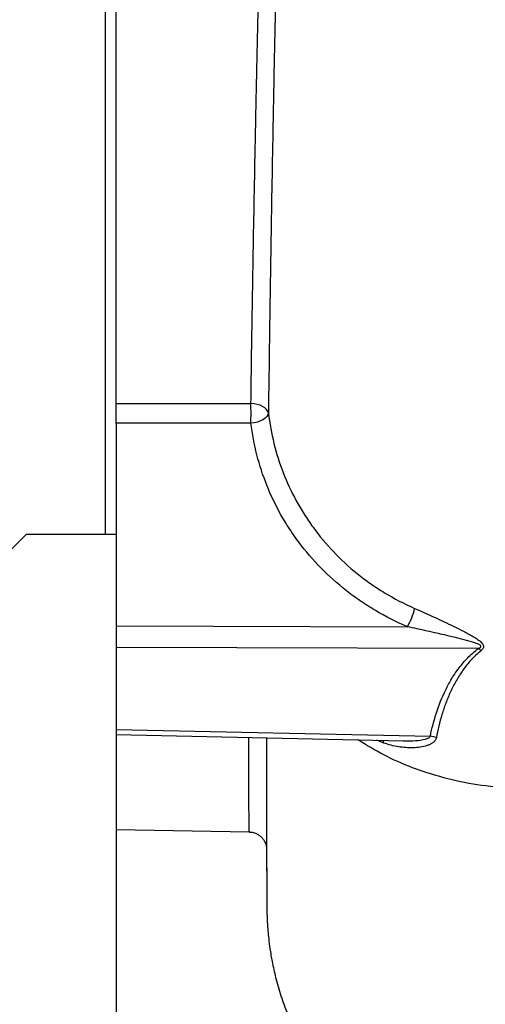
# Model space of a CAD drawing. Header units: millimetres. Extents: x 785 to 5091, y 1649 to 3849.
# Tile 7 of 13: x 4343 to 4603, y 1956 to 2506. Entities that reach past the tile are written whole.
import ezdxf

# ---------------------------------------------------------------- set-up
doc = ezdxf.new("R2010")
doc.units = ezdxf.units.MM
doc.header["$LTSCALE"] = 2

msp = doc.modelspace()

# ---------------------------------------------------------------- linework, layer by layer
at = {"color": 7, "linetype": 'Continuous', "lineweight": 25}
for p, q in [((4397.1261965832, 2291.6585165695), (4397.1261965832, 3243.7289088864)), ((4391.1261965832, 3239.8797088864), (4391.1261965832, 2218.7289088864)), ((4397.1261965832, 2280.6590090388), (4397.1261965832, 2218.7289088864)), ((4347.1261965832, 2218.7289088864), (4307.1261965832, 2178.7289088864)), ((4347.1261965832, 2218.7289088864), (4397.1261965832, 2218.7289088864)), ((4397.1261965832, 2218.7289088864), (4397.1261965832, 1688.7289088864)), ((4397.1261965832, 2167.4694644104), (4559.6244766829, 2167.0028036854)), ((4599.1925775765, 2154.8199431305), (4397.1261965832, 2155.4002350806)), ((4397.1261965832, 2109.6816821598), (4572.4549154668, 2105.8571665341)), ((4397.1261965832, 2106.7531011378), (4557.2180204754, 2103.2609540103)), ((4397.1261965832, 2053.7289088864), (4471.3341382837, 2052.4336044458))]:
    msp.add_line(p, q, dxfattribs=at)
at = {"color": 8, "linetype": 'Continuous', "lineweight": 25}
msp.add_line((4546.420122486, 2102.0589744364), (4542.6385673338, 2103.5789814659), dxfattribs=at)
at = {"color": 7, "linetype": 'Continuous', "lineweight": 25, "flags": 128}
for points in [[(4397.1261965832, 2291.6585165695), (4417.1218666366, 2291.6304210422), (4472.3802392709, 2291.5532188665)], [(4482.1330541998, 2286.1996936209), (4481.7605707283, 2287.2511788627), (4481.0822591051, 2288.2486743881), (4480.1198304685, 2289.1602527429), (4478.9040898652, 2289.9567364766), (4477.4739502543, 2290.6126320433), (4475.875186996, 2291.1069457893), (4474.1589726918, 2291.4238559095), (4472.3802392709, 2291.5532188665)], [(4482.1330541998, 2286.1996936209), (4481.855266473, 2285.2474410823), (4481.2407233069, 2284.306250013), (4480.3108713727, 2283.4089666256), (4479.0981611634, 2282.5869048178), (4477.6449145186, 2281.8687533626), (4476.0018476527, 2281.2795747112), (4474.2263012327, 2280.8399303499), (4472.3802392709, 2280.5651632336)], [(4472.3802392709, 2280.5651632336), (4439.1508102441, 2280.6064580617), (4397.1261965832, 2280.6590090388)]]:
    msp.add_lwpolyline(points, dxfattribs=at)
at = {"color": 8, "linetype": 'Continuous', "lineweight": 25, "flags": 128}
msp.add_lwpolyline([(4546.420122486, 2102.0589744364), (4546.1711476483, 2103.2669354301), (4546.0966529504, 2103.5035488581)], dxfattribs=at)
at = {"color": 7, "linetype": 'Continuous', "lineweight": 25}
for centre, radius, start, end in [((4041.8393387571, 2286.0591910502), 430.5759530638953, 359.2689021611, 0.7310978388), ((4527.4222768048, 2185.6573600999), 37.21524085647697, 329.9165243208, 346.9562380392), ((4590.9885302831, 2142.6304288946), 14.69321779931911, 48.4966130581, 56.057815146), ((4570.8842788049, 2091.7884694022), 14.15609898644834, 69.7246994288, 83.6298470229)]:
    msp.add_arc(centre, radius, start, end, dxfattribs=at)
for points, knots in [([(4472.380239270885, 2291.553218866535), (4472.626733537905, 2310.151885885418), (4472.913008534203, 2329.375665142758), (4473.560819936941, 2369.025837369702), (4473.922379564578, 2389.45238174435), (4474.518982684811, 2420.995827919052), (4474.726835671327, 2431.661286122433), (4475.052001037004, 2447.889557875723), (4475.162696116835, 2453.337352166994), (4475.333905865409, 2461.567242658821), (4475.391830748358, 2464.320241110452), (4475.509439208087, 2469.845774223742), (4475.56912122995, 2472.618165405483), (4476.11256491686, 2497.575149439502), (4476.64338435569, 2519.943619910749), (4477.816403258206, 2565.036085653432), (4478.458600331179, 2587.760118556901), (4479.520740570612, 2622.113658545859), (4479.89119281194, 2633.609532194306), (4480.472435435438, 2650.921541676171), (4480.670448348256, 2656.703585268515), (4480.973984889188, 2665.393925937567), (4481.076335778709, 2668.295974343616), (4481.282695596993, 2674.090845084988), (4481.386713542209, 2676.983984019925), (4482.330400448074, 2702.983832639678), (4483.222308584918, 2725.822672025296), (4485.115951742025, 2770.973077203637), (4486.118298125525, 2793.284575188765), (4487.715095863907, 2826.3528266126), (4488.262867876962, 2837.308919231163), (4489.108572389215, 2853.641145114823), (4489.394507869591, 2859.068855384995), (4489.974292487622, 2869.887280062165), (4490.266770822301, 2875.25248702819), (4491.741717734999, 2901.861488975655), (4492.96240440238, 2922.456385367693), (4495.471796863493, 2962.301376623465), (4496.759925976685, 2981.551414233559), (4498.406471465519, 3004.764138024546), (4498.737557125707, 3009.364060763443), (4499.403521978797, 3018.477876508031), (4499.738864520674, 3022.991750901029), (4500.259138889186, 3029.696798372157), (4500.435342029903, 3031.92085558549), (4500.795177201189, 3036.346847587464), (4500.982492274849, 3038.548650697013), (4501.569874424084, 3045.09774363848), (4501.980884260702, 3049.397293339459), (4504.073278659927, 3070.570876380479), (4505.922139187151, 3086.471647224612), (4509.13676535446, 3108.802452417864), (4510.282703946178, 3115.992022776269), (4512.772455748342, 3129.861721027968), (4514.115819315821, 3136.54185392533), (4517.07321037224, 3149.38632186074), (4518.685641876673, 3155.550695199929), (4521.398498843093, 3164.40155376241), (4522.353055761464, 3167.286820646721), (4524.375499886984, 3172.89058993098), (4525.444251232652, 3175.613390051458), (4527.733371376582, 3180.900099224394), (4528.953280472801, 3183.464026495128), (4531.604934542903, 3188.430788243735), (4533.034277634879, 3190.833773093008), (4535.425205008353, 3194.313267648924), (4536.263924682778, 3195.452234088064), (4538.052722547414, 3197.686998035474), (4539.002211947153, 3198.782912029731), (4541.058439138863, 3200.928780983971), (4542.15859404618, 3201.972478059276), (4544.582275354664, 3203.991855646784), (4545.902452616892, 3204.967985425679), (4547.417516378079, 3205.899660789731)], [0, 0, 0, 0, 0.0624999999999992, 0.0624999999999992, 0.1249999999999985, 0.1249999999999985, 0.1562499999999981, 0.1562499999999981, 0.1718749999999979, 0.1718749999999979, 0.1796874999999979, 0.1796874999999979, 0.1874999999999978, 0.1874999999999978, 0.2499999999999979, 0.2499999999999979, 0.3124999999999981, 0.3124999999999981, 0.3437499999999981, 0.3437499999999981, 0.3593749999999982, 0.3593749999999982, 0.3671874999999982, 0.3671874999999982, 0.3749999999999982, 0.3749999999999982, 0.4374999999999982, 0.4374999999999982, 0.4999999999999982, 0.4999999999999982, 0.5312499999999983, 0.5312499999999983, 0.5468749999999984, 0.5468749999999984, 0.5624999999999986, 0.5624999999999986, 0.6249999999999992, 0.6249999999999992, 0.6874999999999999, 0.6874999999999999, 0.7031250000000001, 0.7031250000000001, 0.7187500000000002, 0.7187500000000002, 0.7265625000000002, 0.7265625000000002, 0.7343750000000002, 0.7343750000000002, 0.7500000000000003, 0.7500000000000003, 0.8125000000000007, 0.8125000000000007, 0.8437500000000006, 0.8437500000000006, 0.8750000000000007, 0.8750000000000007, 0.9062500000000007, 0.9062500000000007, 0.9218750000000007, 0.9218750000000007, 0.9375000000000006, 0.9375000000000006, 0.9531250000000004, 0.9531250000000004, 0.9687500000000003, 0.9687500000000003, 0.9765625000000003, 0.9765625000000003, 0.9843750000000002, 0.9843750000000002, 0.9921875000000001, 0.9921875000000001, 1, 1, 1, 1]), ([(4549.366856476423, 3205.900452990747), (4549.32329737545, 3205.871040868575), (4549.276678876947, 3205.840936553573), (4549.187201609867, 3205.781324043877), (4549.053681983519, 3205.691810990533), (4548.746882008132, 3205.482294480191), (4548.491625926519, 3205.301613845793), (4547.990426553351, 3204.93884739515), (4547.668675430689, 3204.695131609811), (4546.734343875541, 3203.958715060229), (4546.152382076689, 3203.460762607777), (4544.495688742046, 3201.947689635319), (4543.508469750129, 3200.913443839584), (4540.756715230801, 3197.741351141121), (4539.199623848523, 3195.534953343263), (4536.371951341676, 3190.953990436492), (4535.105273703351, 3188.578457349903), (4532.758012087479, 3183.663358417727), (4531.679825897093, 3181.123721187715), (4529.657159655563, 3175.881563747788), (4528.712974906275, 3173.178968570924), (4526.927276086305, 3167.611564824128), (4526.084865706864, 3164.742415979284), (4523.692346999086, 3155.939140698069), (4522.271478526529, 3149.801018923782), (4519.668097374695, 3136.999173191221), (4518.486226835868, 3130.335066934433), (4516.294581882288, 3116.486113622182), (4515.285237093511, 3109.301267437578), (4512.450576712, 3086.967389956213), (4510.816711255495, 3071.042292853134), (4508.961251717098, 3049.809254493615), (4508.595029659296, 3045.496989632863), (4508.078108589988, 3038.923669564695), (4507.914986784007, 3036.713484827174), (4507.596545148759, 3032.274052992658), (4507.439910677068, 3030.04296544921), (4506.977870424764, 3023.316108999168), (4506.679091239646, 3018.786773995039), (4506.083827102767, 3009.641052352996), (4505.787564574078, 3005.024603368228), (4504.313507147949, 2981.726364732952), (4503.156517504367, 2962.398314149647), (4500.897399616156, 2922.377113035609), (4499.79591860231, 2901.684025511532), (4498.463337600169, 2874.938959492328), (4498.198796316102, 2869.541587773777), (4497.675139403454, 2858.676005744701), (4497.416867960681, 2853.225424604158), (4496.652702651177, 2836.821008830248), (4496.157343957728, 2825.814502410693), (4494.712050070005, 2792.588099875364), (4493.803107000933, 2770.161986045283), (4492.082879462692, 2724.76369308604), (4491.271119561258, 2701.791603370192), (4490.315660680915, 2672.724165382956), (4490.127265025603, 2666.883682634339), (4489.758518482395, 2655.231358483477), (4489.578058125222, 2649.416245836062), (4489.048123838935, 2632.003685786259), (4488.710034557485, 2620.439004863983), (4487.739866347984, 2585.873848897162), (4487.152072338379, 2563.001847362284), (4486.076604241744, 2517.59951559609), (4485.588945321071, 2495.069150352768), (4485.088974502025, 2469.921681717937), (4485.034062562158, 2467.128341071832), (4484.925807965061, 2461.559456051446), (4484.872459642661, 2458.783682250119), (4484.714692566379, 2450.482243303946), (4484.612566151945, 2444.982457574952), (4484.312280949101, 2428.585495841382), (4484.119956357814, 2417.79059201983), (4483.567123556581, 2385.811887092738), (4483.230911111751, 2365.032821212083), (4482.853360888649, 2339.745030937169), (4482.779941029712, 2334.718138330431), (4482.637856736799, 2324.761981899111), (4482.569159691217, 2319.830709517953), (4482.37012634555, 2305.177033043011), (4482.246845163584, 2295.594650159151), (4482.133054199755, 2286.199693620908)], [0, 0, 0, 0, 0.000244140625, 0.000244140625, 0.00048828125, 0.0009765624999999, 0.0019531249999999, 0.0019531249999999, 0.0039062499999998, 0.0039062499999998, 0.0078124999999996, 0.0078124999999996, 0.0156249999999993, 0.0156249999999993, 0.0312499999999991, 0.0312499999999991, 0.0468749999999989, 0.0468749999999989, 0.0624999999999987, 0.0624999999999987, 0.0781249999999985, 0.0781249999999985, 0.0937499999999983, 0.0937499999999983, 0.1249999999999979, 0.1249999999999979, 0.1562499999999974, 0.1562499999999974, 0.1874999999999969, 0.1874999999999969, 0.249999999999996, 0.249999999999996, 0.2656249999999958, 0.2656249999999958, 0.2734374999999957, 0.2734374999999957, 0.2812499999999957, 0.2812499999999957, 0.2968749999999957, 0.2968749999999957, 0.3124999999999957, 0.3124999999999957, 0.3749999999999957, 0.3749999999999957, 0.4374999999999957, 0.4374999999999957, 0.4531249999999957, 0.4531249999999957, 0.4687499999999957, 0.4687499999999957, 0.4999999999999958, 0.4999999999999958, 0.5624999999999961, 0.5624999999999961, 0.6249999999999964, 0.6249999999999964, 0.6406249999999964, 0.6406249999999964, 0.6562499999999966, 0.6562499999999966, 0.6874999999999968, 0.6874999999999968, 0.7499999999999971, 0.7499999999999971, 0.8124999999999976, 0.8124999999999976, 0.8203124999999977, 0.8203124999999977, 0.8281249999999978, 0.8281249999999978, 0.843749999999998, 0.843749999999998, 0.8749999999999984, 0.8749999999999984, 0.9374999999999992, 0.9374999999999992, 0.9531249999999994, 0.9531249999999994, 0.9687499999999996, 0.9687499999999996, 1, 1, 1, 1]), ([(4397.126196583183, 2280.659009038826), (4397.126196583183, 2281.508502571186), (4397.126196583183, 2282.407802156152), (4397.126196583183, 2283.829970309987), (4397.126196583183, 2284.316144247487), (4397.126196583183, 2285.281819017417), (4397.126196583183, 2285.765272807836), (4397.126196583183, 2286.733415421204), (4397.126196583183, 2287.222043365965), (4397.126196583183, 2288.174906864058), (4397.126196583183, 2288.640152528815), (4397.126196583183, 2290.002938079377), (4397.126196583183, 2290.873874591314), (4397.126196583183, 2291.658516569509)], [0, 0, 0, 0, 0.2500000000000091, 0.2500000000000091, 0.3750000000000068, 0.3750000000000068, 0.5000000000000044, 0.5000000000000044, 0.6250000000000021, 0.6250000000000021, 0.7499999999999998, 0.7499999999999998, 1, 1, 1, 1]), ([(4482.133054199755, 2286.199693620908), (4482.816528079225, 2280.494657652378), (4483.843215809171, 2274.88092736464), (4486.584681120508, 2263.840346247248), (4488.296341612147, 2258.412518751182), (4492.422937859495, 2247.743521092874), (4494.840846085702, 2242.503310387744), (4498.336810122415, 2236.080703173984), (4499.061113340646, 2234.800191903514), (4500.550676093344, 2232.264972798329), (4501.315425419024, 2231.010916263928), (4503.669354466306, 2227.289160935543), (4505.318112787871, 2224.861656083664), (4510.504782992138, 2217.742305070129), (4514.280867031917, 2213.212832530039), (4522.481741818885, 2204.59230470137), (4526.908041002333, 2200.501922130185), (4532.881630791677, 2195.687430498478), (4534.099717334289, 2194.738525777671), (4536.567755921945, 2192.881111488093), (4537.818972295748, 2191.971515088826), (4541.624522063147, 2189.300337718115), (4544.231007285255, 2187.59598991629), (4552.261595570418, 2182.720903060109), (4557.849451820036, 2179.814045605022), (4563.677288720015, 2177.258058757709)], [0, 0, 0, 0, 0.1249999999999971, 0.1249999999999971, 0.2499999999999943, 0.2499999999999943, 0.3749999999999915, 0.3749999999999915, 0.4062499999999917, 0.4062499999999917, 0.4374999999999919, 0.4374999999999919, 0.4999999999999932, 0.4999999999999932, 0.6249999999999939, 0.6249999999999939, 0.7499999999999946, 0.7499999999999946, 0.7812499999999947, 0.7812499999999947, 0.8124999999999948, 0.8124999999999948, 0.8749999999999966, 0.8749999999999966, 1, 1, 1, 1]), ([(4559.624476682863, 2167.002803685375), (4553.419576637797, 2169.661536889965), (4547.491805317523, 2172.674926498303), (4538.996314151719, 2177.702005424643), (4536.230953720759, 2179.462763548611), (4532.181561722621, 2182.230146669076), (4530.848215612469, 2183.17366121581), (4528.214468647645, 2185.102852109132), (4526.91204259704, 2186.090187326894), (4520.522827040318, 2191.100832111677), (4515.782849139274, 2195.359387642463), (4506.993266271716, 2204.341289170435), (4502.941871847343, 2209.063430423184), (4497.370627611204, 2216.487201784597), (4495.598532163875, 2219.019008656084), (4493.067388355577, 2222.902220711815), (4492.244846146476, 2224.210878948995), (4490.642284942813, 2226.856823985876), (4489.862320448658, 2228.194271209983), (4486.097175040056, 2234.902393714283), (4483.490054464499, 2240.375438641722), (4479.03783366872, 2251.522002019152), (4477.189686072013, 2257.194718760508), (4474.228142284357, 2268.733451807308), (4473.117994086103, 2274.600322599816), (4472.380239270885, 2280.565163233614)], [0, 0, 0, 0, 0.125000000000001, 0.125000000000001, 0.1875000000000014, 0.1875000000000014, 0.2187500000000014, 0.2187500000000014, 0.2500000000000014, 0.2500000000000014, 0.3750000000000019, 0.3750000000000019, 0.5000000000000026, 0.5000000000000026, 0.5625000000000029, 0.5625000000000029, 0.5937500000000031, 0.5937500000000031, 0.6250000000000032, 0.6250000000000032, 0.7500000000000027, 0.7500000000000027, 0.8750000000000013, 0.8750000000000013, 1, 1, 1, 1]), ([(4563.677288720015, 2177.258058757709), (4567.296559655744, 2175.670710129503), (4570.934361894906, 2174.015936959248), (4578.256728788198, 2170.621108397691), (4581.908918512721, 2168.898729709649), (4587.347344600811, 2166.250271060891), (4589.153897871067, 2165.356032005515), (4591.842176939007, 2163.973486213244), (4592.734596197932, 2163.505611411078), (4594.507003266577, 2162.545767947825), (4595.387190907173, 2162.054193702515), (4597.124431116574, 2161.025817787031), (4597.975093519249, 2160.494267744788), (4599.188703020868, 2159.640227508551), (4599.582863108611, 2159.34579035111), (4600.337139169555, 2158.723722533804), (4600.701114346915, 2158.392956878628), (4601.183763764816, 2157.865894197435), (4601.333990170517, 2157.685093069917), (4601.605064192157, 2157.309165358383), (4601.726779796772, 2157.112162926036), (4601.922032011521, 2156.709708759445), (4601.996432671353, 2156.502438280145), (4602.083275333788, 2156.083742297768), (4602.095005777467, 2155.877033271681), (4602.054500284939, 2155.468930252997), (4602.001325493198, 2155.267989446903), (4601.84458107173, 2154.890894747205), (4601.739965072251, 2154.710448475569), (4601.374166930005, 2154.201606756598), (4601.066471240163, 2153.906091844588), (4600.725201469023, 2153.634422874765)], [0, 0, 0, 0, 0.2499999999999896, 0.2499999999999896, 0.4999999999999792, 0.4999999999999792, 0.624999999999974, 0.624999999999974, 0.687499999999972, 0.687499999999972, 0.7499999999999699, 0.7499999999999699, 0.8124999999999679, 0.8124999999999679, 0.8437499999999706, 0.8437499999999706, 0.8749999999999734, 0.8749999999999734, 0.8906249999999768, 0.8906249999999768, 0.9062499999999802, 0.9062499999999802, 0.9218749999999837, 0.9218749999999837, 0.9374999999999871, 0.9374999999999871, 0.9531249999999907, 0.9531249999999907, 0.9687499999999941, 0.9687499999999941, 1, 1, 1, 1]), ([(4599.192577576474, 2154.819943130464), (4599.402150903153, 2154.897576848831), (4599.606726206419, 2154.981630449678), (4599.997269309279, 2155.173281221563), (4600.18635956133, 2155.281017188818), (4600.428230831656, 2155.480489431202), (4600.501720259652, 2155.553875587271), (4600.61529102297, 2155.716651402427), (4600.655202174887, 2155.80756927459), (4600.675969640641, 2155.998386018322), (4600.656259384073, 2156.0956307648), (4600.568909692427, 2156.280589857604), (4600.503362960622, 2156.366711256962), (4600.277872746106, 2156.603437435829), (4600.090172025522, 2156.735998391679), (4599.702944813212, 2156.974279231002), (4599.498812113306, 2157.081123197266), (4598.870319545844, 2157.383035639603), (4598.435473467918, 2157.557176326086), (4597.1208468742, 2158.045651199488), (4596.224334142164, 2158.326911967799), (4594.41822778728, 2158.862623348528), (4593.508202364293, 2159.114307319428), (4590.776336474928, 2159.844527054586), (4588.948091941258, 2160.299939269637), (4585.287610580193, 2161.191102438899), (4583.455026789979, 2161.625356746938), (4577.954587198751, 2162.912781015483), (4574.282715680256, 2163.751709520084), (4566.942567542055, 2165.404851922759), (4563.278477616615, 2166.217256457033), (4559.624476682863, 2167.002803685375)], [0, 0, 0, 0, 0.0156249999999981, 0.0156249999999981, 0.0312499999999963, 0.0312499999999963, 0.0390624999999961, 0.0390624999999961, 0.0468749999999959, 0.0468749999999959, 0.0546874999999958, 0.0546874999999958, 0.0624999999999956, 0.0624999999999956, 0.0781249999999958, 0.0781249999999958, 0.0937499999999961, 0.0937499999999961, 0.1249999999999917, 0.1249999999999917, 0.1874999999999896, 0.1874999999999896, 0.2499999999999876, 0.2499999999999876, 0.3749999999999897, 0.3749999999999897, 0.4999999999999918, 0.4999999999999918, 0.7499999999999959, 0.7499999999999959, 1, 1, 1, 1]), ([(4572.454915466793, 2105.857166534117), (4573.336531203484, 2110.279691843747), (4574.454938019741, 2114.657180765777), (4577.259314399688, 2123.304211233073), (4578.942375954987, 2127.574305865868), (4581.522488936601, 2132.821337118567), (4582.062735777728, 2133.866136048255), (4583.196906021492, 2135.94552491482), (4583.790949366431, 2136.980072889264), (4585.649113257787, 2140.04435698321), (4586.992257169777, 2142.042192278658), (4589.935875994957, 2145.926859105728), (4591.535566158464, 2147.814029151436), (4595.073482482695, 2151.442336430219), (4597.009279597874, 2153.184521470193), (4599.192577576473, 2154.819943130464)], [0, 0, 0, 0, 0.249999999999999, 0.249999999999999, 0.499999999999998, 0.499999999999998, 0.5624999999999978, 0.5624999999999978, 0.6249999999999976, 0.6249999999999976, 0.7499999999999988, 0.7499999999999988, 0.875, 0.875, 1, 1, 1, 1]), ([(4600.725201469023, 2153.634422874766), (4598.655173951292, 2151.986570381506), (4596.832567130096, 2150.237033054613), (4593.512044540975, 2146.605026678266), (4592.016902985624, 2144.721407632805), (4589.271849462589, 2140.854221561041), (4588.022807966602, 2138.870292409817), (4586.297800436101, 2135.834111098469), (4585.747142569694, 2134.810674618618), (4584.695371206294, 2132.753149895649), (4584.194067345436, 2131.718873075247), (4582.756982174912, 2128.601108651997), (4581.887711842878, 2126.502760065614), (4580.299904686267, 2122.272641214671), (4579.581701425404, 2120.140925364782), (4577.632241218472, 2113.724394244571), (4576.601033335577, 2109.410453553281), (4575.789810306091, 2105.067433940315)], [0, 0, 0, 0, 0.1250000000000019, 0.1250000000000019, 0.2500000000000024, 0.2500000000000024, 0.375000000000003, 0.375000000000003, 0.4375000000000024, 0.4375000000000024, 0.5000000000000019, 0.5000000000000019, 0.6250000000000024, 0.6250000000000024, 0.750000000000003, 0.750000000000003, 1, 1, 1, 1]), ([(4481.088359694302, 2104.921600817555), (4481.088038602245, 2101.501622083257), (4481.08723916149, 2092.986710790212), (4481.090586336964, 2081.442560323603), (4481.097369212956, 2070.138337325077), (4481.107956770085, 2060.974904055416), (4481.117950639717, 2054.93475764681), (4481.124569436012, 2052.555731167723), (4481.126216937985, 2051.963561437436)], [0, 0, 0, 0, 0.1360391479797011, 0.338704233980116, 0.5412038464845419, 0.7379069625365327, 0.9347617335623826, 1, 1, 1, 1]), ([(4575.789810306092, 2105.067433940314), (4575.679982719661, 2104.479453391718), (4575.441772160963, 2103.9579840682), (4574.940815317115, 2103.252396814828), (4574.750399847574, 2103.031581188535), (4574.338112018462, 2102.621390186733), (4574.115271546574, 2102.430664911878), (4573.405975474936, 2101.894511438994), (4572.876981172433, 2101.584278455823), (4571.771427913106, 2101.047545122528), (4571.191369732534, 2100.818549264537), (4569.394290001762, 2100.220746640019), (4568.115980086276, 2099.939086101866), (4565.502544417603, 2099.548206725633), (4564.166531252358, 2099.439255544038), (4561.456729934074, 2099.362805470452), (4560.090303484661, 2099.396300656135), (4557.360100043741, 2099.590074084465), (4555.993273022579, 2099.750503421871), (4551.8917545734, 2100.415790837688), (4549.156813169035, 2101.101159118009), (4546.420122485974, 2102.058974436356)], [0, 0, 0, 0, 0.0625000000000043, 0.0625000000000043, 0.0937500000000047, 0.0937500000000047, 0.1250000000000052, 0.1250000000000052, 0.1875000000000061, 0.1875000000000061, 0.250000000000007, 0.250000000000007, 0.3750000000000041, 0.3750000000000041, 0.5000000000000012, 0.5000000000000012, 0.6249999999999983, 0.6249999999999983, 0.7499999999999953, 0.7499999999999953, 1, 1, 1, 1]), ([(4471.328241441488, 2052.347218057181), (4471.806117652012, 2052.353787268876), (4473.062634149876, 2052.371060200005), (4474.95285561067, 2051.763092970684), (4476.818758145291, 2050.769365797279), (4478.289675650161, 2049.531458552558), (4479.396135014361, 2048.195407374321), (4480.173662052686, 2046.858920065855), (4480.67068912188, 2045.624900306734), (4480.948710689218, 2044.580223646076), (4481.072283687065, 2043.84067549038), (4481.112203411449, 2043.487954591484), (4481.119701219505, 2043.399995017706), (4481.120514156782, 2043.390458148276)], [0, 0, 0, 0, 0.0958880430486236, 0.2521257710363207, 0.3925897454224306, 0.5204422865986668, 0.6365419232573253, 0.7406357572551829, 0.8308076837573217, 0.9050944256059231, 0.9596825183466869, 0.9956286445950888, 0.9999999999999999, 0.9999999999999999, 0.9999999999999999, 0.9999999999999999]), ([(4481.126119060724, 2052.112181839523), (4481.126905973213, 2050.786006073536), (4481.129646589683, 2046.167272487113), (4481.138874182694, 2039.192705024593), (4481.152220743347, 2031.623420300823), (4481.166240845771, 2025.688981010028), (4481.178720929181, 2021.408050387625), (4481.188859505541, 2018.543093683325), (4481.196414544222, 2016.976780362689), (4481.202388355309, 2016.143777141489), (4481.208088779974, 2015.283771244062), (4481.218730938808, 2013.798706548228), (4481.231743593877, 2012.159894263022), (4481.251061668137, 2010.362726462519), (4481.26919000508, 2009.044739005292), (4481.291768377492, 2007.807476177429), (4481.321126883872, 2006.510388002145), (4481.389758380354, 2004.35844030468), (4481.528354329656, 2001.415733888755), (4481.792503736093, 1997.511003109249), (4482.263944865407, 1992.572058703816), (4483.022681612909, 1986.689181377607), (4484.243236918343, 1979.484065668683), (4486.19626525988, 1970.690937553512), (4489.017756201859, 1960.862326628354), (4493.471361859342, 1948.514887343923), (4499.941450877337, 1934.592953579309), (4508.883791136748, 1919.776465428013), (4517.730528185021, 1908.09402552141), (4525.936880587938, 1898.915682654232), (4533.492633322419, 1891.44861577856), (4542.361689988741, 1883.791745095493), (4552.908478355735, 1875.991142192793), (4564.485731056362, 1868.855573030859), (4576.905561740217, 1862.549005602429), (4589.984430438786, 1857.280534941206), (4600.204097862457, 1853.98508029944), (4606.074343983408, 1852.677689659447), (4607.04938360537, 1852.460533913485)], [0, 0, 0, 0, 0.0193377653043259, 0.0673485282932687, 0.109692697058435, 0.1462555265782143, 0.1769685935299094, 0.1995105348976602, 0.2174038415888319, 0.2326623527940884, 0.2474538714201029, 0.2617825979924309, 0.3136283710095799, 0.3399572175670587, 0.3640418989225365, 0.3859010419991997, 0.4052834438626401, 0.4219143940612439, 0.4363981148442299, 0.4496444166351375, 0.4634927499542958, 0.4787661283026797, 0.4985166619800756, 0.5228119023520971, 0.5513962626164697, 0.5806166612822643, 0.6282365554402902, 0.6745251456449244, 0.719479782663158, 0.7458176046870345, 0.7734486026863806, 0.8048289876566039, 0.8399574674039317, 0.8788090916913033, 0.9140095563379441, 0.9517452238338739, 0.9919849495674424, 1, 1, 1, 1]), ([(4480.993117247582, 2044.257800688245), (4481.009373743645, 2042.913370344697), (4481.043816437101, 2040.064921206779), (4481.087276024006, 2036.27228931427), (4481.124414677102, 2032.89346078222), (4481.146878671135, 2030.769124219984), (4481.156352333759, 2029.821560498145), (4481.157278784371, 2029.728896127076)], [0, 0, 0, 0, 0.2448273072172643, 0.5187164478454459, 0.7626845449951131, 0.9767923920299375, 1, 1, 1, 1])]:
    msp.add_open_spline(points, degree=3, knots=knots, dxfattribs=at)
at = {"color": 8, "linetype": 'Continuous', "lineweight": 25}
for points, knots in [([(4557.198086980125, 2103.29556810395), (4557.487249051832, 2103.277818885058), (4559.833645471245, 2103.133793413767), (4564.065153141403, 2103.350032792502), (4568.704852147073, 2103.84980695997), (4571.334452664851, 2104.757775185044), (4572.208497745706, 2105.389258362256), (4572.389461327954, 2105.732879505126), (4572.454915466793, 2105.857166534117)], [0, 0, 0, 0, 0.0522784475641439, 0.4242117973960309, 0.7732613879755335, 0.9094868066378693, 0.9672615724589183, 1, 1, 1, 1]), ([(4471.34023389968, 2052.782838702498), (4471.338808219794, 2052.725840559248), (4471.334610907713, 2052.558033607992), (4471.320639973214, 2055.249459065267), (4471.303051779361, 2060.615198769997), (4471.284752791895, 2068.739846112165), (4471.27356050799, 2079.533615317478), (4471.258214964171, 2091.558348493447), (4471.247780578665, 2101.069701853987), (4471.243319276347, 2105.136354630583)], [0, 0, 0, 0, 0.08226073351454, 0.2421819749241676, 0.4022880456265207, 0.5622093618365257, 0.721586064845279, 0.8809619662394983, 1, 1, 1, 1]), ([(4618.18913364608, 2076.717062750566), (4611.632152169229, 2077.253868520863), (4598.666971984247, 2078.315299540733), (4579.972997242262, 2082.352662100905), (4562.471541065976, 2087.98973782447), (4546.325979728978, 2095.056125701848), (4536.809931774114, 2100.925296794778), (4532.135897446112, 2103.808080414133)], [0, 0, 0, 0, 0.2088064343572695, 0.412874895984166, 0.6130636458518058, 0.8099469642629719, 1, 1, 1, 1])]:
    msp.add_open_spline(points, degree=3, knots=knots, dxfattribs=at)

doc.saveas('drawing.dxf')
